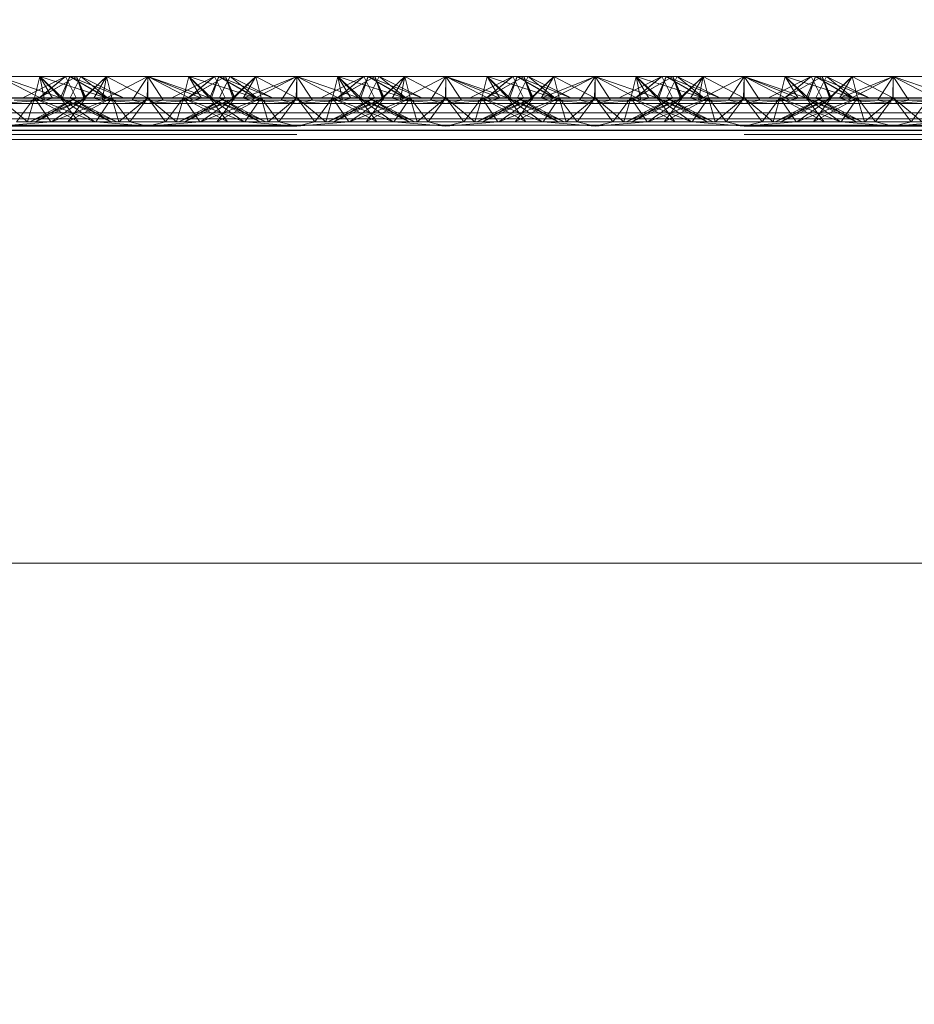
# Paper-space layout 'Layout1' of a CAD drawing. Extents: x -2 to 1033, y -36 to 596.
# Tile 174 of 182: x 702.16 to 703.66, y 527.84 to 529.49. Entities that reach past the tile are written whole.
import ezdxf

# ---------------------------------------------------------------- set-up
doc = ezdxf.new("R2010")
doc.units = 0
doc.linetypes.add('ACAD_ISO02W100', pattern=[15, 12, -3])
doc.layers.get('0').update_dxf_attribs({"linetype": 'CONTINUOUS'})
doc.layers.get('DEFPOINTS').update_dxf_attribs({"color": 132, "linetype": 'CONTINUOUS'})
for name, color, linetype, lineweight in [('SS_1.ET-HALA_TaO-JD-LAVKA-ZEBRIK', 9, 'CONTINUOUS', 13), ('SS_KOTY', 3, 'CONTINUOUS', 25), ('SS_STAV.OK-KOTY', 251, 'CONTINUOUS', 13)]:
    doc.layers.add(name, color=color, linetype=linetype, lineweight=lineweight)
doc.styles.add('ROMANS', font='romans.shx', dxfattribs={"width": 0.8})
doc.dimstyles.new('A-1_(2.5)_50AS', dxfattribs={"dimtxt": 2.5, "dimasz": 2, "dimexe": 1, "dimexo": 2, "dimgap": 0, "dimtad": 0, "dimdec": 1, "dimlfac": 50, "dimrnd": 1, "dimtxsty": 'ROMANS', "dimblk1": 'OBLIQUE', "dimblk2": 'OBLIQUE', "dimsah": 1, "dimcen": 2, "dimclrd": 256, "dimclre": 256, "dimclrt": 256, "dimadec": 1, "dimazin": 2, "dimtfac": 0.714286, "dimtdec": 1, "dimtmove": 0, "dimatfit": 3, "dimldrblk": 'OPEN', "dimfxl": 1, "dimtvp": 1.142857, "dimtfill": 1, "dimtolj": 1, "dimlwd": -1, "dimlwe": -1, "dimarcsym": 0})

# ---------------------------------------------------------------- blocks, each defined once
blk = doc.blocks.new('_Oblique')
at = {"color": 0, "linetype": 'ByBlock', "lineweight": -2}
blk.add_line((-0.5, -0.5), (0.5, 0.5), dxfattribs=at)
blk = doc.blocks.new('*D108')
at = {"layer": 'DEFPOINTS', "color": 0, "transparency": 16777216}
for p in [(696.3704, 538.83), (696.3704, 519.7604, -4571), (708.3704, 519.7604, -4571)]:
    blk.add_point(p, dxfattribs=at)
at = {"layer": 'SS_STAV.OK-KOTY', "transparency": 16777216}
for p, q in [((696.3704, 521.7604), (696.3704, 539.83)), ((708.3704, 521.7604), (708.3704, 539.83)), ((708.3704, 538.83), (696.3704, 538.83))]:
    blk.add_line(p, q, dxfattribs=at)
at = {"layer": 'SS_STAV.OK-KOTY', "transparency": 16777216, "xscale": 2, "yscale": 2, "zscale": 2, "rotation": 180}
blk.add_blockref('_Oblique', (696.3704, 538.83), dxfattribs=at)
at = {"layer": 'SS_STAV.OK-KOTY', "transparency": 16777216, "xscale": 2, "yscale": 2, "zscale": 2}
blk.add_blockref('_Oblique', (708.3704, 538.83), dxfattribs=at)
at = {"layer": 'SS_STAV.OK-KOTY', "transparency": 16777216, "insert": (702.3704, 541.6872), "char_height": 2.5, "attachment_point": 5, "style": 'ROMANS', "bg_fill": 3, "box_fill_scale": 1.1, "bg_fill_color": 256, "bg_fill_true_color": 13158600, "bg_fill_transparency": 0}
blk.add_mtext('\\A1;600', dxfattribs=at)
blk = doc.blocks.new('_OPEN')
at = {"color": 0, "linetype": 'ByBlock'}
for p, q in [((-1, 0.16667), (0, 0)), ((0, 0), (-1, -0.16667)), ((0, 0), (-1, 0))]:
    blk.add_line(p, q, dxfattribs=at)
blk = doc.blocks.new('*D111')
at = {"layer": 'DEFPOINTS', "color": 0, "transparency": 16777216}
for p in [(714.6704, 544.83), (714.6704, 534.2051, -4586.4), (685.6704, 525.2604, -4586.4)]:
    blk.add_point(p, dxfattribs=at)
at = {"layer": 'SS_KOTY', "transparency": 16777216}
for p, q in [((685.6704, 527.2604), (685.6704, 545.83)), ((714.6704, 536.2051), (714.6704, 545.83)), ((685.6704, 544.83), (714.6704, 544.83))]:
    blk.add_line(p, q, dxfattribs=at)
at = {"layer": 'SS_KOTY', "transparency": 16777216, "xscale": 2, "yscale": 2, "zscale": 2, "rotation": 180}
blk.add_blockref('_Oblique', (685.6704, 544.83), dxfattribs=at)
at = {"layer": 'SS_KOTY', "transparency": 16777216, "xscale": 2, "yscale": 2, "zscale": 2}
blk.add_blockref('_Oblique', (714.6704, 544.83), dxfattribs=at)
at = {"layer": 'SS_KOTY', "transparency": 16777216, "insert": (700.1704, 547.6872), "char_height": 2.5, "attachment_point": 5, "style": 'ROMANS', "bg_fill": 3, "box_fill_scale": 1.1, "bg_fill_color": 256, "bg_fill_true_color": 13158600, "bg_fill_transparency": 0}
blk.add_mtext('\\A1;1450', dxfattribs=at)

psp = doc.layouts.get("Layout1")

# ---------------------------------------------------------------- dimensions: what is measured, and where the dimension line sits
at = {"layer": 'SS_STAV.OK-KOTY'}
dim = psp.add_linear_dim(base=(696.3704, 538.83), p1=(708.3704, 519.7604, -4571), p2=(696.3704, 519.7604, -4571), dimstyle='A-1_(2.5)_50AS', override={"dimtmove": 1}, dxfattribs=at)
dim.commit()
dim.dimension.update_dxf_attribs({"geometry": '*D108', "text_midpoint": (702.3704, 541.6872)})

# ---------------------------------------------------------------- next in the draw order: dimensions: what is measured, and where the dimension line sits
at = {"layer": 'SS_KOTY'}
dim = psp.add_linear_dim(base=(714.6704, 544.83), p1=(685.6704, 525.2604, -4586.4), p2=(714.6704, 534.2051, -4586.4), dimstyle='A-1_(2.5)_50AS', override={"dimtmove": 1}, dxfattribs=at)
dim.commit()
dim.dimension.update_dxf_attribs({"geometry": '*D111', "text_midpoint": (700.1704, 547.6872)})

# ---------------------------------------------------------------- next in the draw order: linework, layer by layer
at = {"layer": 'SS_1.ET-HALA_TaO-JD-LAVKA-ZEBRIK', "color": 9, "linetype": 'ACAD_ISO02W100', "ltscale": 0.25}
for p, q in [((702.1204, 529.3962), (702.2239, 529.3604)), ((702.2325, 529.3962), (702.1609, 529.3604)), ((702.1893, 529.3962), (702.1804, 529.3604)), ((702.251, 529.3962), (702.1883, 529.3604)), ((702.1883, 529.3604), (702.2325, 529.3962)), ((702.251, 529.3962), (702.1888, 529.3604)), ((702.1888, 529.3604), (702.2325, 529.3962)), ((702.1893, 529.3962), (702.2239, 529.3604)), ((702.1893, 529.3962), (702.3009, 529.3604)), ((702.2398, 529.3962), (702.2243, 529.3604)), ((702.2325, 529.3962), (702.2454, 529.3704)), ((702.2398, 529.3962), (702.3009, 529.3604)), ((702.2398, 529.3962), (702.3298, 529.3604)), ((702.2404, 529.3604), (702.2583, 529.3962)), ((702.2633, 529.3604), (702.251, 529.3962)), ((702.251, 529.3962), (702.2542, 529.388)), ((702.251, 529.3962), (702.2665, 529.3604)), ((702.2544, 529.3884), (702.251, 529.3962)), ((702.2542, 529.388), (702.2651, 529.3604)), ((702.2665, 529.3604), (702.2544, 529.3884)), ((702.2633, 529.3604), (702.3014, 529.3962)), ((702.2869, 529.3819), (702.2651, 529.3604)), ((702.2801, 529.3596), (702.3014, 529.3962)), ((702.2937, 529.3562), (702.3704, 529.3962)), ((702.2937, 529.3562), (702.3014, 529.3962)), ((702.3014, 529.3962), (702.3104, 529.3604)), ((702.3076, 529.3715), (702.3014, 529.3962)), ((702.3443, 529.3562), (702.3704, 529.3962)), ((702.3964, 529.3562), (702.3704, 529.3962)), ((702.3704, 529.3962), (702.4471, 529.3562)), ((702.3704, 529.3962), (702.4607, 529.3596)), ((702.3704, 529.3604), (702.3704, 529.3962)), ((702.4304, 529.3604), (702.4393, 529.3962)), ((702.4393, 529.3962), (702.4332, 529.3715)), ((702.4388, 529.3604), (702.501, 529.3962)), ((702.4388, 529.3604), (702.4825, 529.3962)), ((702.4393, 529.3962), (702.4607, 529.3596)), ((702.4393, 529.3962), (702.4775, 529.3604)), ((702.4739, 529.3604), (702.4534, 529.3816)), ((702.4656, 529.3878), (702.4907, 529.3797)), ((702.4743, 529.3604), (702.4898, 529.3962)), ((702.4864, 529.3884), (702.4743, 529.3604)), ((702.4898, 529.3962), (702.4775, 529.3604)), ((702.4825, 529.3962), (702.5004, 529.3604)), ((702.4898, 529.3962), (702.4864, 529.3884)), ((702.5509, 529.3604), (702.4898, 529.3962)), ((702.4898, 529.3962), (702.553, 529.3604)), ((702.5798, 529.3604), (702.4898, 529.3962)), ((702.4954, 529.3704), (702.5083, 529.3962)), ((702.5151, 529.3604), (702.501, 529.3962)), ((702.5165, 529.3604), (702.501, 529.3962)), ((702.5083, 529.3962), (702.553, 529.3604)), ((702.5798, 529.3604), (702.5083, 529.3962)), ((702.5514, 529.3962), (702.5151, 529.3604)), ((702.5604, 529.3604), (702.5514, 529.3962)), ((702.6194, 529.3604), (702.5514, 529.3962)), ((702.6194, 529.3604), (702.6204, 529.3962)), ((702.6204, 529.3962), (702.7239, 529.3604)), ((702.6204, 529.3604), (702.6204, 529.3962)), ((702.7325, 529.3962), (702.6609, 529.3604)), ((702.6893, 529.3962), (702.6804, 529.3604)), ((702.751, 529.3962), (702.6883, 529.3604)), ((702.6883, 529.3604), (702.7325, 529.3962)), ((702.751, 529.3962), (702.6888, 529.3604)), ((702.6888, 529.3604), (702.7325, 529.3962)), ((702.6893, 529.3962), (702.7239, 529.3604)), ((702.6893, 529.3962), (702.8009, 529.3604)), ((702.7398, 529.3962), (702.7243, 529.3604)), ((702.7325, 529.3962), (702.7454, 529.3704)), ((702.7398, 529.3962), (702.8009, 529.3604)), ((702.7398, 529.3962), (702.8298, 529.3604)), ((702.7404, 529.3604), (702.7583, 529.3962)), ((702.7633, 529.3604), (702.751, 529.3962)), ((702.751, 529.3962), (702.7542, 529.388)), ((702.7544, 529.3884), (702.751, 529.3962)), ((702.751, 529.3962), (702.7665, 529.3604)), ((702.7542, 529.388), (702.7651, 529.3604)), ((702.7665, 529.3604), (702.7544, 529.3884)), ((702.7633, 529.3604), (702.8014, 529.3962)), ((702.7869, 529.3819), (702.7651, 529.3604)), ((702.7801, 529.3596), (702.8014, 529.3962)), ((702.7937, 529.3562), (702.8704, 529.3962)), ((702.7937, 529.3562), (702.8014, 529.3962)), ((702.8014, 529.3962), (702.8104, 529.3604)), ((702.8014, 529.3962), (702.8076, 529.3715)), ((702.8704, 529.3962), (702.8443, 529.3562)), ((702.8964, 529.3562), (702.8704, 529.3962)), ((702.8704, 529.3962), (702.9471, 529.3562)), ((702.8704, 529.3962), (702.9607, 529.3596)), ((702.8704, 529.3604), (702.8704, 529.3962)), ((702.9304, 529.3604), (702.9393, 529.3962)), ((702.9393, 529.3962), (702.9332, 529.3715)), ((702.9388, 529.3604), (703.001, 529.3962)), ((702.9388, 529.3604), (702.9825, 529.3962)), ((702.9393, 529.3962), (702.9607, 529.3596)), ((702.9393, 529.3962), (702.9775, 529.3604)), ((702.9739, 529.3604), (702.9534, 529.3816)), ((702.9907, 529.3797), (702.9656, 529.3878)), ((702.9743, 529.3604), (702.9898, 529.3962)), ((702.9864, 529.3884), (702.9743, 529.3604)), ((702.9898, 529.3962), (702.9775, 529.3604)), ((702.9825, 529.3962), (703.0004, 529.3604)), ((702.9898, 529.3962), (702.9864, 529.3884)), ((703.0509, 529.3604), (702.9898, 529.3962)), ((702.9898, 529.3962), (703.053, 529.3604)), ((703.0798, 529.3604), (702.9898, 529.3962)), ((702.9954, 529.3704), (703.0083, 529.3962)), ((703.0151, 529.3604), (703.001, 529.3962)), ((703.0165, 529.3604), (703.001, 529.3962)), ((703.0083, 529.3962), (703.053, 529.3604)), ((703.0798, 529.3604), (703.0083, 529.3962)), ((703.0514, 529.3962), (703.0151, 529.3604)), ((703.0604, 529.3604), (703.0514, 529.3962)), ((703.1194, 529.3604), (703.0514, 529.3962)), ((703.1194, 529.3604), (703.1204, 529.3962)), ((703.1204, 529.3962), (703.2239, 529.3604)), ((703.1204, 529.3604), (703.1204, 529.3962)), ((703.2325, 529.3962), (703.1609, 529.3604)), ((703.1893, 529.3962), (703.1804, 529.3604)), ((703.251, 529.3962), (703.1883, 529.3604)), ((703.1883, 529.3604), (703.2325, 529.3962)), ((703.251, 529.3962), (703.1888, 529.3604)), ((703.1888, 529.3604), (703.2325, 529.3962)), ((703.1893, 529.3962), (703.2239, 529.3604)), ((703.1893, 529.3962), (703.3009, 529.3604)), ((703.2398, 529.3962), (703.2243, 529.3604)), ((703.2325, 529.3962), (703.2454, 529.3704)), ((703.2398, 529.3962), (703.3009, 529.3604)), ((703.2398, 529.3962), (703.3298, 529.3604)), ((703.2404, 529.3604), (703.2583, 529.3962)), ((703.2633, 529.3604), (703.251, 529.3962)), ((703.251, 529.3962), (703.2542, 529.388)), ((703.251, 529.3962), (703.2665, 529.3604)), ((703.2544, 529.3884), (703.251, 529.3962)), ((703.2542, 529.388), (703.2651, 529.3604)), ((703.2665, 529.3604), (703.2544, 529.3884)), ((703.2633, 529.3604), (703.3014, 529.3962)), ((703.2869, 529.3819), (703.2651, 529.3604)), ((703.2801, 529.3596), (703.3014, 529.3962)), ((703.2937, 529.3562), (703.3704, 529.3962)), ((703.3014, 529.3962), (703.2937, 529.3562)), ((703.3014, 529.3962), (703.3104, 529.3604)), ((703.3076, 529.3715), (703.3014, 529.3962)), ((703.3704, 529.3962), (703.3443, 529.3562)), ((703.3964, 529.3562), (703.3704, 529.3962)), ((703.3704, 529.3962), (703.4471, 529.3562)), ((703.3704, 529.3962), (703.4607, 529.3596)), ((703.3704, 529.3962), (703.3704, 529.3604)), ((703.4304, 529.3604), (703.4393, 529.3962)), ((703.4393, 529.3962), (703.4332, 529.3715)), ((703.4388, 529.3604), (703.501, 529.3962)), ((703.4388, 529.3604), (703.4825, 529.3962)), ((703.4393, 529.3962), (703.4607, 529.3596)), ((703.4393, 529.3962), (703.4775, 529.3604)), ((703.4739, 529.3604), (703.4534, 529.3816)), ((703.4907, 529.3797), (703.4656, 529.3878)), ((703.4743, 529.3604), (703.4898, 529.3962)), ((703.4864, 529.3884), (703.4743, 529.3604)), ((703.4898, 529.3962), (703.4775, 529.3604)), ((703.4825, 529.3962), (703.5004, 529.3604)), ((703.4898, 529.3962), (703.4864, 529.3884)), ((703.5509, 529.3604), (703.4898, 529.3962)), ((703.4898, 529.3962), (703.553, 529.3604)), ((703.5798, 529.3604), (703.4898, 529.3962)), ((703.4954, 529.3704), (703.5083, 529.3962)), ((703.5151, 529.3604), (703.501, 529.3962)), ((703.5165, 529.3604), (703.501, 529.3962)), ((703.5083, 529.3962), (703.553, 529.3604)), ((703.5798, 529.3604), (703.5083, 529.3962)), ((703.5151, 529.3604), (703.5514, 529.3962)), ((703.5604, 529.3604), (703.5514, 529.3962)), ((703.5514, 529.3962), (703.6194, 529.3604)), ((703.6194, 529.3604), (703.6204, 529.3962)), ((703.6204, 529.3962), (703.7239, 529.3604)), ((703.6204, 529.3604), (703.6204, 529.3962)), ((702.2454, 529.3704), (702.2504, 529.3604)), ((702.3104, 529.3604), (702.3076, 529.3715)), ((702.4332, 529.3715), (702.4304, 529.3604)), ((702.4739, 529.3604), (702.4367, 529.3733)), ((702.4904, 529.3604), (702.4954, 529.3704)), ((702.4907, 529.3797), (702.5509, 529.3604)), ((702.7454, 529.3704), (702.7504, 529.3604)), ((702.8104, 529.3604), (702.8076, 529.3715)), ((702.9332, 529.3715), (702.9304, 529.3604)), ((702.9367, 529.3733), (702.9739, 529.3604)), ((702.9904, 529.3604), (702.9954, 529.3704)), ((703.0509, 529.3604), (702.9907, 529.3797)), ((703.2454, 529.3704), (703.2504, 529.3604)), ((703.3076, 529.3715), (703.3104, 529.3604)), ((703.4332, 529.3715), (703.4304, 529.3604)), ((703.4367, 529.3733), (703.4739, 529.3604)), ((703.4904, 529.3604), (703.4954, 529.3704)), ((703.5509, 529.3604), (703.4907, 529.3797)), ((702.0301, 529.3596), (702.2107, 529.3596)), ((702.1204, 529.3604), (702.1688, 529.3204)), ((702.1804, 529.3604), (702.1204, 529.3604)), ((702.1503, 529.3204), (702.1804, 529.3604)), ((702.1804, 529.3604), (702.1688, 529.3204)), ((702.2454, 529.3579), (702.1724, 529.3204)), ((702.1724, 529.3204), (702.2522, 529.3544)), ((702.1804, 529.3604), (702.2076, 529.3204)), ((702.1804, 529.3604), (702.2543, 529.3204)), ((702.1804, 529.3604), (702.2819, 529.3204)), ((702.2243, 529.3604), (702.1804, 529.3604)), ((702.2665, 529.3604), (702.1824, 529.3204)), ((702.2504, 529.3604), (702.1824, 529.3204)), ((702.2088, 529.3204), (702.2554, 529.3527)), ((702.2243, 529.3604), (702.2543, 529.3204)), ((702.2243, 529.3604), (702.2819, 529.3204)), ((702.2243, 529.3604), (702.3084, 529.3204)), ((702.3184, 529.3204), (702.2243, 529.3604)), ((702.2275, 529.3604), (702.2243, 529.3604)), ((702.3104, 529.3604), (702.2364, 529.3204)), ((702.2665, 529.3604), (702.2364, 529.3204)), ((702.2404, 529.3604), (702.3084, 529.3204)), ((702.3184, 529.3204), (702.2404, 529.3604)), ((702.2504, 529.3604), (702.2454, 529.3579)), ((702.2522, 529.3544), (702.2665, 529.3604)), ((702.2554, 529.3527), (702.2665, 529.3604)), ((702.2801, 529.3596), (702.2633, 529.3604)), ((702.2708, 529.3448), (702.3104, 529.3604)), ((702.2801, 529.3596), (702.2937, 529.3562)), ((702.3104, 529.3604), (702.2923, 529.3338)), ((702.2937, 529.3562), (702.3704, 529.3509)), ((702.3104, 529.3604), (702.322, 529.3204)), ((702.3104, 529.3604), (702.3404, 529.3204)), ((702.3704, 529.3604), (702.322, 529.3204)), ((702.3404, 529.3204), (702.3704, 529.3604)), ((702.3704, 529.3509), (702.3443, 529.3562)), ((702.4003, 529.3204), (702.3704, 529.3604)), ((702.4188, 529.3204), (702.3704, 529.3604)), ((702.3704, 529.3509), (702.4471, 529.3562)), ((702.3704, 529.3509), (702.3964, 529.3562)), ((702.4003, 529.3204), (702.4304, 529.3604)), ((702.4188, 529.3204), (702.4304, 529.3604)), ((702.4224, 529.3204), (702.5165, 529.3604)), ((702.5004, 529.3604), (702.4224, 529.3204)), ((702.4304, 529.3604), (702.4485, 529.3338)), ((702.5043, 529.3204), (702.4304, 529.3604)), ((702.4304, 529.3604), (702.47, 529.3448)), ((702.4324, 529.3204), (702.5165, 529.3604)), ((702.4324, 529.3204), (702.5004, 529.3604)), ((702.4471, 529.3562), (702.4607, 529.3596)), ((702.4588, 529.3204), (702.5604, 529.3604)), ((702.4588, 529.3204), (702.5165, 529.3604)), ((702.4607, 529.3596), (702.4775, 529.3604)), ((702.5043, 529.3204), (702.4743, 529.3604)), ((702.4743, 529.3604), (702.4854, 529.3527)), ((702.5584, 529.3204), (702.4743, 529.3604)), ((702.4743, 529.3604), (702.4886, 529.3544)), ((702.4854, 529.3527), (702.5319, 529.3204)), ((702.4864, 529.3204), (702.5604, 529.3604)), ((702.4864, 529.3204), (702.5165, 529.3604)), ((702.4886, 529.3544), (702.5684, 529.3204)), ((702.5584, 529.3204), (702.4904, 529.3604)), ((702.4954, 529.3579), (702.4904, 529.3604)), ((702.5684, 529.3204), (702.4954, 529.3579)), ((702.5165, 529.3604), (702.5133, 529.3604)), ((702.5604, 529.3604), (702.5165, 529.3604)), ((702.5301, 529.3596), (702.7107, 529.3596)), ((702.5332, 529.3204), (702.5604, 529.3604)), ((702.572, 529.3204), (702.5604, 529.3604)), ((702.5604, 529.3604), (702.5904, 529.3204)), ((702.6204, 529.3604), (702.5604, 529.3604)), ((702.572, 529.3204), (702.6204, 529.3604)), ((702.6204, 529.3604), (702.5904, 529.3204)), ((702.6204, 529.3604), (702.6503, 529.3204)), ((702.6204, 529.3604), (702.6688, 529.3204)), ((702.6804, 529.3604), (702.6204, 529.3604)), ((702.6503, 529.3204), (702.6804, 529.3604)), ((702.6804, 529.3604), (702.6688, 529.3204)), ((702.7454, 529.3579), (702.6724, 529.3204)), ((702.6724, 529.3204), (702.7522, 529.3544)), ((702.6804, 529.3604), (702.7076, 529.3204)), ((702.6804, 529.3604), (702.7543, 529.3204)), ((702.6804, 529.3604), (702.7819, 529.3204)), ((702.7243, 529.3604), (702.6804, 529.3604)), ((702.7665, 529.3604), (702.6824, 529.3204)), ((702.7504, 529.3604), (702.6824, 529.3204)), ((702.7088, 529.3204), (702.7554, 529.3527)), ((702.7243, 529.3604), (702.7543, 529.3204)), ((702.7243, 529.3604), (702.7819, 529.3204)), ((702.7243, 529.3604), (702.8084, 529.3204)), ((702.8184, 529.3204), (702.7243, 529.3604)), ((702.7275, 529.3604), (702.7243, 529.3604)), ((702.8104, 529.3604), (702.7364, 529.3204)), ((702.7665, 529.3604), (702.7364, 529.3204)), ((702.7404, 529.3604), (702.8084, 529.3204)), ((702.8184, 529.3204), (702.7404, 529.3604)), ((702.7504, 529.3604), (702.7454, 529.3579)), ((702.7522, 529.3544), (702.7665, 529.3604)), ((702.7554, 529.3527), (702.7665, 529.3604)), ((702.7801, 529.3596), (702.7633, 529.3604)), ((702.7708, 529.3448), (702.8104, 529.3604)), ((702.7801, 529.3596), (702.7937, 529.3562)), ((702.7923, 529.3338), (702.8104, 529.3604)), ((702.7937, 529.3562), (702.8704, 529.3509)), ((702.8104, 529.3604), (702.822, 529.3204)), ((702.8104, 529.3604), (702.8404, 529.3204)), ((702.8704, 529.3604), (702.822, 529.3204)), ((702.8404, 529.3204), (702.8704, 529.3604)), ((702.8443, 529.3562), (702.8704, 529.3509)), ((702.9003, 529.3204), (702.8704, 529.3604)), ((702.9188, 529.3204), (702.8704, 529.3604)), ((702.9471, 529.3562), (702.8704, 529.3509)), ((702.8704, 529.3509), (702.8964, 529.3562)), ((702.9003, 529.3204), (702.9304, 529.3604)), ((702.9188, 529.3204), (702.9304, 529.3604)), ((703.0165, 529.3604), (702.9224, 529.3204)), ((703.0004, 529.3604), (702.9224, 529.3204)), ((702.9304, 529.3604), (702.9485, 529.3338)), ((703.0043, 529.3204), (702.9304, 529.3604)), ((702.9304, 529.3604), (702.97, 529.3448)), ((702.9324, 529.3204), (703.0165, 529.3604)), ((702.9324, 529.3204), (703.0004, 529.3604)), ((702.9607, 529.3596), (702.9471, 529.3562)), ((702.9588, 529.3204), (703.0604, 529.3604)), ((702.9588, 529.3204), (703.0165, 529.3604)), ((702.9775, 529.3604), (702.9607, 529.3596)), ((703.0043, 529.3204), (702.9743, 529.3604)), ((702.9743, 529.3604), (702.9854, 529.3527)), ((703.0584, 529.3204), (702.9743, 529.3604)), ((702.9743, 529.3604), (702.9886, 529.3544)), ((702.9854, 529.3527), (703.0319, 529.3204)), ((702.9864, 529.3204), (703.0604, 529.3604)), ((702.9864, 529.3204), (703.0165, 529.3604)), ((702.9886, 529.3544), (703.0684, 529.3204)), ((703.0584, 529.3204), (702.9904, 529.3604)), ((702.9954, 529.3579), (702.9904, 529.3604)), ((703.0684, 529.3204), (702.9954, 529.3579)), ((703.0165, 529.3604), (703.0133, 529.3604)), ((703.0604, 529.3604), (703.0165, 529.3604)), ((703.0301, 529.3596), (703.2107, 529.3596)), ((703.0332, 529.3204), (703.0604, 529.3604)), ((703.072, 529.3204), (703.0604, 529.3604)), ((703.0604, 529.3604), (703.0904, 529.3204)), ((703.1204, 529.3604), (703.0604, 529.3604)), ((703.072, 529.3204), (703.1204, 529.3604)), ((703.1204, 529.3604), (703.0904, 529.3204)), ((703.1204, 529.3604), (703.1503, 529.3204)), ((703.1204, 529.3604), (703.1688, 529.3204)), ((703.1804, 529.3604), (703.1204, 529.3604)), ((703.1804, 529.3604), (703.1503, 529.3204)), ((703.1804, 529.3604), (703.1688, 529.3204)), ((703.2454, 529.3579), (703.1724, 529.3204)), ((703.1724, 529.3204), (703.2522, 529.3544)), ((703.1804, 529.3604), (703.2076, 529.3204)), ((703.1804, 529.3604), (703.2543, 529.3204)), ((703.1804, 529.3604), (703.2819, 529.3204)), ((703.2243, 529.3604), (703.1804, 529.3604)), ((703.2665, 529.3604), (703.1824, 529.3204)), ((703.2504, 529.3604), (703.1824, 529.3204)), ((703.2088, 529.3204), (703.2554, 529.3527)), ((703.2243, 529.3604), (703.2543, 529.3204)), ((703.2243, 529.3604), (703.2819, 529.3204)), ((703.2243, 529.3604), (703.3084, 529.3204)), ((703.3184, 529.3204), (703.2243, 529.3604)), ((703.2275, 529.3604), (703.2243, 529.3604)), ((703.3104, 529.3604), (703.2364, 529.3204)), ((703.2665, 529.3604), (703.2364, 529.3204)), ((703.2404, 529.3604), (703.3084, 529.3204)), ((703.3184, 529.3204), (703.2404, 529.3604)), ((703.2504, 529.3604), (703.2454, 529.3579)), ((703.2522, 529.3544), (703.2665, 529.3604)), ((703.2554, 529.3527), (703.2665, 529.3604)), ((703.2801, 529.3596), (703.2633, 529.3604)), ((703.2708, 529.3448), (703.3104, 529.3604)), ((703.2801, 529.3596), (703.2937, 529.3562)), ((703.3104, 529.3604), (703.2923, 529.3338)), ((703.2937, 529.3562), (703.3704, 529.3509)), ((703.3104, 529.3604), (703.322, 529.3204)), ((703.3104, 529.3604), (703.3404, 529.3204)), ((703.3704, 529.3604), (703.322, 529.3204)), ((703.3404, 529.3204), (703.3704, 529.3604)), ((703.3443, 529.3562), (703.3704, 529.3509)), ((703.3704, 529.3604), (703.4003, 529.3204)), ((703.3704, 529.3604), (703.4188, 529.3204)), ((703.3704, 529.3509), (703.4471, 529.3562)), ((703.3704, 529.3509), (703.3964, 529.3562)), ((703.4003, 529.3204), (703.4304, 529.3604)), ((703.4188, 529.3204), (703.4304, 529.3604)), ((703.5165, 529.3604), (703.4224, 529.3204)), ((703.5004, 529.3604), (703.4224, 529.3204)), ((703.4304, 529.3604), (703.4576, 529.3204)), ((703.5043, 529.3204), (703.4304, 529.3604)), ((703.4304, 529.3604), (703.47, 529.3448)), ((703.4324, 529.3204), (703.5165, 529.3604)), ((703.5004, 529.3604), (703.4324, 529.3204)), ((703.4471, 529.3562), (703.4607, 529.3596)), ((703.4589, 529.3204), (703.5604, 529.3604)), ((703.4589, 529.3204), (703.5165, 529.3604)), ((703.4607, 529.3596), (703.4775, 529.3604)), ((703.5043, 529.3204), (703.4743, 529.3604)), ((703.4743, 529.3604), (703.4854, 529.3527)), ((703.5584, 529.3204), (703.4743, 529.3604)), ((703.4743, 529.3604), (703.4886, 529.3544)), ((703.4854, 529.3527), (703.5319, 529.3204)), ((703.4864, 529.3204), (703.5604, 529.3604)), ((703.4864, 529.3204), (703.5165, 529.3604)), ((703.4886, 529.3544), (703.5684, 529.3204)), ((703.5584, 529.3204), (703.4904, 529.3604)), ((703.4954, 529.3579), (703.4904, 529.3604)), ((703.5684, 529.3204), (703.4954, 529.3579)), ((703.5165, 529.3604), (703.5133, 529.3604)), ((703.5604, 529.3604), (703.5165, 529.3604)), ((703.5301, 529.3596), (703.7107, 529.3596)), ((703.5332, 529.3204), (703.5604, 529.3604)), ((703.572, 529.3204), (703.5604, 529.3604)), ((703.5604, 529.3604), (703.5904, 529.3204)), ((703.6204, 529.3604), (703.5604, 529.3604)), ((703.572, 529.3204), (703.6204, 529.3604)), ((703.6204, 529.3604), (703.5904, 529.3204)), ((703.6204, 529.3604), (703.6503, 529.3204)), ((703.6204, 529.3604), (703.6688, 529.3204)), ((703.6804, 529.3604), (703.6204, 529.3604)), ((703.6804, 529.3604), (703.6503, 529.3204)), ((698.3704, 529.3353), (706.3704, 529.3353)), ((702.2088, 529.3204), (702.2708, 529.3448)), ((702.2923, 529.3338), (702.2832, 529.3204)), ((702.4485, 529.3338), (702.4576, 529.3204)), ((702.47, 529.3448), (702.5319, 529.3204)), ((702.7088, 529.3204), (702.7708, 529.3448)), ((702.7832, 529.3204), (702.7923, 529.3338)), ((702.9485, 529.3338), (702.9576, 529.3204)), ((702.97, 529.3448), (703.0319, 529.3204)), ((703.2088, 529.3204), (703.2708, 529.3448)), ((703.2923, 529.3338), (703.2832, 529.3204)), ((703.47, 529.3448), (703.5319, 529.3204)), ((702.1204, 529.3128), (702.2076, 529.3204)), ((702.1503, 529.3204), (702.2076, 529.3204)), ((702.2076, 529.3204), (702.5332, 529.3204)), ((702.2832, 529.3204), (702.3704, 529.3128)), ((702.3704, 529.3128), (702.3404, 529.3204)), ((702.3704, 529.3128), (702.4576, 529.3204)), ((702.3704, 529.3128), (702.4003, 529.3204)), ((702.6204, 529.3128), (702.5332, 529.3204)), ((702.5332, 529.3204), (702.5904, 529.3204)), ((702.5904, 529.3204), (702.6204, 529.3128)), ((702.5904, 529.3204), (702.6503, 529.3204)), ((702.6204, 529.3128), (702.7076, 529.3204)), ((702.6503, 529.3204), (702.6204, 529.3128)), ((702.6503, 529.3204), (702.7076, 529.3204)), ((702.7076, 529.3204), (703.0332, 529.3204)), ((702.7832, 529.3204), (702.8704, 529.3128)), ((702.8404, 529.3204), (702.8704, 529.3128)), ((702.9576, 529.3204), (702.8704, 529.3128)), ((702.8704, 529.3128), (702.9003, 529.3204)), ((703.1204, 529.3128), (703.0332, 529.3204)), ((703.0332, 529.3204), (703.0904, 529.3204)), ((703.0904, 529.3204), (703.1204, 529.3128)), ((703.0904, 529.3204), (703.1503, 529.3204)), ((703.1204, 529.3128), (703.2076, 529.3204)), ((703.1503, 529.3204), (703.1204, 529.3128)), ((703.1503, 529.3204), (703.2076, 529.3204)), ((703.2076, 529.3204), (703.5332, 529.3204)), ((703.2832, 529.3204), (703.3704, 529.3128)), ((703.3404, 529.3204), (703.3704, 529.3128)), ((703.4576, 529.3204), (703.3704, 529.3128)), ((703.3704, 529.3128), (703.4003, 529.3204)), ((703.6204, 529.3128), (703.5332, 529.3204)), ((703.5332, 529.3204), (703.5904, 529.3204)), ((703.5904, 529.3204), (703.6204, 529.3128)), ((703.5904, 529.3204), (703.6503, 529.3204)), ((703.6204, 529.3128), (703.7076, 529.3204)), ((703.6503, 529.3204), (703.6204, 529.3128)), ((703.6503, 529.3204), (703.7076, 529.3204)), ((698.3704, 529.3143), (706.3704, 529.3143)), ((706.3704, 529.3128), (698.3704, 529.3128)), ((698.3704, 529.3064), (706.3704, 529.3064)), ((698.3704, 529.3054), (706.3704, 529.3054)), ((706.3704, 529.2987), (698.3704, 529.2987))]:
    psp.add_line(p, q, dxfattribs=at)
at = {"layer": 'SS_1.ET-HALA_TaO-JD-LAVKA-ZEBRIK', "color": 5, "linetype": 'Continuous', "ltscale": 0.25}
for p, q in [((702.1204, 529.3962), (702.1971, 529.3562)), ((702.1893, 529.3962), (702.1204, 529.3962)), ((702.1893, 529.3962), (702.1971, 529.3562)), ((702.1893, 529.3962), (702.2107, 529.3596)), ((702.1893, 529.3962), (702.2275, 529.3604)), ((702.2398, 529.3962), (702.1893, 529.3962)), ((702.2398, 529.3962), (702.2275, 529.3604)), ((702.2398, 529.3962), (702.303, 529.3604)), ((702.2583, 529.3962), (702.2398, 529.3962)), ((702.303, 529.3604), (702.2583, 529.3962)), ((702.3298, 529.3604), (702.2583, 529.3962)), ((702.3014, 529.3962), (702.2583, 529.3962)), ((702.3014, 529.3962), (702.2869, 529.3819)), ((702.3014, 529.3962), (702.3694, 529.3604)), ((702.3704, 529.3962), (702.3014, 529.3962)), ((702.3704, 529.3962), (702.3694, 529.3604)), ((702.4367, 529.3733), (702.3704, 529.3962)), ((702.4393, 529.3962), (702.3704, 529.3962)), ((702.4825, 529.3962), (702.4109, 529.3604)), ((702.501, 529.3962), (702.4383, 529.3604)), ((702.4383, 529.3604), (702.4825, 529.3962)), ((702.4534, 529.3816), (702.4393, 529.3962)), ((702.4393, 529.3962), (702.4656, 529.3878)), ((702.4825, 529.3962), (702.4393, 529.3962)), ((702.501, 529.3962), (702.4825, 529.3962)), ((702.5133, 529.3604), (702.501, 529.3962)), ((702.5514, 529.3962), (702.501, 529.3962)), ((702.5133, 529.3604), (702.5514, 529.3962)), ((702.5301, 529.3596), (702.6204, 529.3962)), ((702.5301, 529.3596), (702.5514, 529.3962)), ((702.5437, 529.3562), (702.6204, 529.3962)), ((702.6204, 529.3962), (702.5514, 529.3962)), ((702.6204, 529.3962), (702.5943, 529.3562)), ((702.6464, 529.3562), (702.6204, 529.3962)), ((702.6204, 529.3962), (702.6971, 529.3562)), ((702.6893, 529.3962), (702.6204, 529.3962)), ((702.6893, 529.3962), (702.6971, 529.3562)), ((702.6893, 529.3962), (702.7107, 529.3596)), ((702.6893, 529.3962), (702.7275, 529.3604)), ((702.7398, 529.3962), (702.6893, 529.3962)), ((702.7398, 529.3962), (702.7275, 529.3604)), ((702.7398, 529.3962), (702.803, 529.3604)), ((702.7583, 529.3962), (702.7398, 529.3962)), ((702.803, 529.3604), (702.7583, 529.3962)), ((702.8298, 529.3604), (702.7583, 529.3962)), ((702.8014, 529.3962), (702.7583, 529.3962)), ((702.8014, 529.3962), (702.7869, 529.3819)), ((702.8014, 529.3962), (702.8694, 529.3604)), ((702.8704, 529.3962), (702.8014, 529.3962)), ((702.8704, 529.3962), (702.8694, 529.3604)), ((702.8704, 529.3962), (702.9367, 529.3733)), ((702.9393, 529.3962), (702.8704, 529.3962)), ((702.9825, 529.3962), (702.9109, 529.3604)), ((702.9383, 529.3604), (703.001, 529.3962)), ((702.9383, 529.3604), (702.9825, 529.3962)), ((702.9534, 529.3816), (702.9393, 529.3962)), ((702.9656, 529.3878), (702.9393, 529.3962)), ((702.9825, 529.3962), (702.9393, 529.3962)), ((703.001, 529.3962), (702.9825, 529.3962)), ((703.0133, 529.3604), (703.001, 529.3962)), ((703.0514, 529.3962), (703.001, 529.3962)), ((703.0133, 529.3604), (703.0514, 529.3962)), ((703.0301, 529.3596), (703.1204, 529.3962)), ((703.0301, 529.3596), (703.0514, 529.3962)), ((703.0437, 529.3562), (703.1204, 529.3962)), ((703.1204, 529.3962), (703.0514, 529.3962)), ((703.1204, 529.3962), (703.0943, 529.3562)), ((703.1204, 529.3962), (703.1464, 529.3562)), ((703.1204, 529.3962), (703.1971, 529.3562)), ((703.1893, 529.3962), (703.1204, 529.3962)), ((703.1893, 529.3962), (703.1971, 529.3562)), ((703.1893, 529.3962), (703.2107, 529.3596)), ((703.1893, 529.3962), (703.2275, 529.3604)), ((703.2398, 529.3962), (703.1893, 529.3962)), ((703.2398, 529.3962), (703.2275, 529.3604)), ((703.2398, 529.3962), (703.303, 529.3604)), ((703.2583, 529.3962), (703.2398, 529.3962)), ((703.303, 529.3604), (703.2583, 529.3962)), ((703.3298, 529.3604), (703.2583, 529.3962)), ((703.3014, 529.3962), (703.2583, 529.3962)), ((703.3014, 529.3962), (703.2869, 529.3819)), ((703.3014, 529.3962), (703.3694, 529.3604)), ((703.3704, 529.3962), (703.3014, 529.3962)), ((703.3704, 529.3962), (703.3694, 529.3604)), ((703.3704, 529.3962), (703.4367, 529.3733)), ((703.4393, 529.3962), (703.3704, 529.3962)), ((703.4825, 529.3962), (703.4109, 529.3604)), ((703.4383, 529.3604), (703.501, 529.3962)), ((703.4383, 529.3604), (703.4825, 529.3962)), ((703.4534, 529.3816), (703.4393, 529.3962)), ((703.4656, 529.3878), (703.4393, 529.3962)), ((703.4825, 529.3962), (703.4393, 529.3962)), ((703.501, 529.3962), (703.4825, 529.3962)), ((703.5133, 529.3604), (703.501, 529.3962)), ((703.5514, 529.3962), (703.501, 529.3962)), ((703.5133, 529.3604), (703.5514, 529.3962)), ((703.5301, 529.3596), (703.6204, 529.3962)), ((703.5301, 529.3596), (703.5514, 529.3962)), ((703.5437, 529.3562), (703.6204, 529.3962)), ((703.6204, 529.3962), (703.5514, 529.3962)), ((703.6204, 529.3962), (703.5943, 529.3562)), ((703.6204, 529.3962), (703.6464, 529.3562)), ((703.6204, 529.3962), (703.6971, 529.3562)), ((703.6893, 529.3962), (703.6204, 529.3962)), ((706.1204, 529.3509), (698.6204, 529.3509)), ((702.1204, 529.3509), (702.1971, 529.3562)), ((702.1464, 529.3562), (702.1971, 529.3562)), ((702.1971, 529.3562), (702.2107, 529.3596)), ((702.1971, 529.3562), (702.5437, 529.3562)), ((702.2275, 529.3604), (702.2107, 529.3596)), ((702.2107, 529.3596), (702.5301, 529.3596)), ((702.5133, 529.3604), (702.2275, 529.3604)), ((702.5133, 529.3604), (702.5301, 529.3596)), ((702.5301, 529.3596), (702.5437, 529.3562)), ((702.5437, 529.3562), (702.6204, 529.3509)), ((702.5437, 529.3562), (702.5943, 529.3562)), ((702.5943, 529.3562), (702.6204, 529.3509)), ((702.5943, 529.3562), (702.6464, 529.3562)), ((702.6204, 529.3509), (702.6971, 529.3562)), ((702.6204, 529.3509), (702.6464, 529.3562)), ((702.6464, 529.3562), (702.6971, 529.3562)), ((702.6971, 529.3562), (702.7107, 529.3596)), ((702.6971, 529.3562), (703.0437, 529.3562)), ((702.7275, 529.3604), (702.7107, 529.3596)), ((702.7107, 529.3596), (703.0301, 529.3596)), ((703.0133, 529.3604), (702.7275, 529.3604)), ((703.0133, 529.3604), (703.0301, 529.3596)), ((703.0301, 529.3596), (703.0437, 529.3562)), ((703.0437, 529.3562), (703.1204, 529.3509)), ((703.0437, 529.3562), (703.0943, 529.3562)), ((703.0943, 529.3562), (703.1204, 529.3509)), ((703.0943, 529.3562), (703.1464, 529.3562)), ((703.1204, 529.3509), (703.1971, 529.3562)), ((703.1464, 529.3562), (703.1204, 529.3509)), ((703.1464, 529.3562), (703.1971, 529.3562)), ((703.1971, 529.3562), (703.2107, 529.3596)), ((703.1971, 529.3562), (703.5437, 529.3562)), ((703.2275, 529.3604), (703.2107, 529.3596)), ((703.2107, 529.3596), (703.5301, 529.3596)), ((703.5133, 529.3604), (703.2275, 529.3604)), ((703.5133, 529.3604), (703.5301, 529.3596)), ((703.5301, 529.3596), (703.5437, 529.3562)), ((703.5437, 529.3562), (703.6204, 529.3509)), ((703.5437, 529.3562), (703.5943, 529.3562)), ((703.5943, 529.3562), (703.6204, 529.3509)), ((703.5943, 529.3562), (703.6464, 529.3562)), ((703.6204, 529.3509), (703.6971, 529.3562)), ((703.6464, 529.3562), (703.6204, 529.3509)), ((703.6464, 529.3562), (703.6971, 529.3562)), ((698.3704, 529.3254), (706.3704, 529.3254)), ((706.3704, 529.2904), (698.3704, 529.2904)), ((698.3704, 528.5804), (706.3704, 528.5804))]:
    psp.add_line(p, q, dxfattribs=at)

doc.saveas('drawing.dxf')
